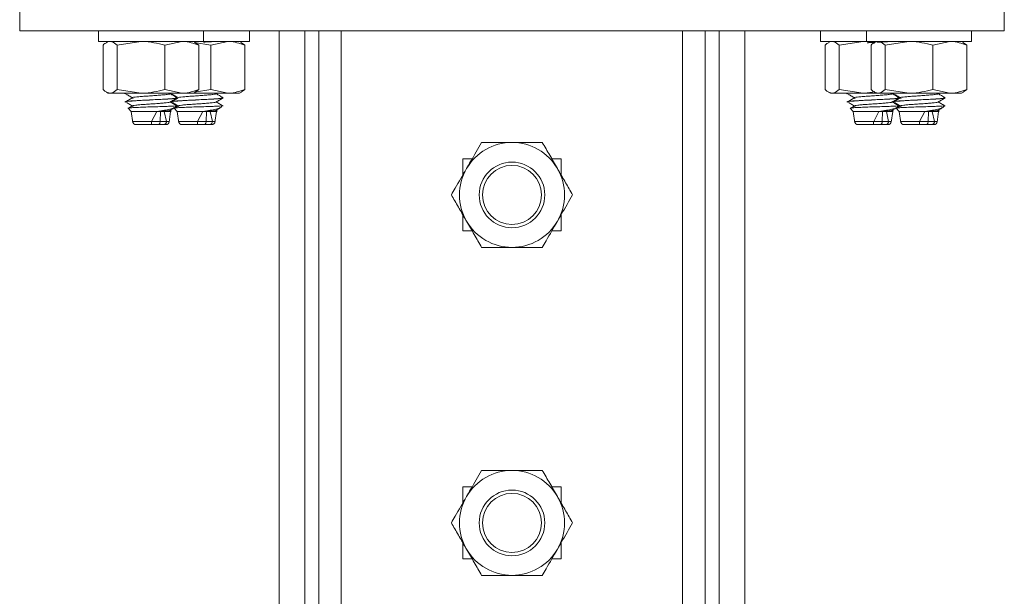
# Model space of a CAD drawing. Header units: millimetres. Extents: x -480 to 1549, y -2911 to -293.
# Tile 83 of 106: x 758 to 908, y -464 to -376. Entities that reach past the tile are written whole.
import ezdxf

# ---------------------------------------------------------------- set-up
doc = ezdxf.new("R2010")
doc.units = ezdxf.units.MM

msp = doc.modelspace()

# ---------------------------------------------------------------- linework, layer by layer
at = {"color": 7, "linetype": 'Continuous', "lineweight": 15}
for p, q in [((757.84, -378.1), (757.84, -368.1)), ((907.84, -378.1), (907.84, -368.1)), ((757.84, -378.1), (907.84, -378.1)), ((769.84, -378.1), (769.84, -379.7)), ((785.84, -379.7), (785.84, -378.1)), ((792.84, -379.7), (792.84, -378.1)), ((797.36, -378.1), (797.36, -578.1)), ((801.3, -378.1), (801.3, -578.1)), ((803.39, -378.1), (803.39, -578.1)), ((806.84, -378.1), (806.84, -578.1)), ((858.84, -578.1), (858.84, -378.1)), ((862.29, -578.1), (862.29, -378.1)), ((864.38, -578.1), (864.38, -378.1)), ((868.32, -578.1), (868.32, -378.1)), ((879.84, -378.1), (879.84, -379.7)), ((886.84, -378.1), (886.84, -379.7)), ((902.84, -379.7), (902.84, -378.1)), ((785.84, -379.7), (769.84, -379.7)), ((770.55, -380.28), (770.55, -387.02)), ((771.34, -379.7), (771.06, -379.86)), ((772.67, -380.28), (776.32, -379.7)), ((772.67, -380.28), (772.67, -387.02)), ((779.97, -380.28), (782.55, -379.7)), ((779.97, -380.28), (779.97, -387.02)), ((784.62, -379.86), (784.34, -379.7)), ((784.45, -379.85), (786.97, -380.28)), ((784.61, -379.91), (785.14, -380.28)), ((785.14, -380.28), (785.14, -387.02)), ((792.84, -379.7), (785.84, -379.7)), ((786.97, -380.28), (789.55, -379.7)), ((786.97, -380.28), (786.97, -387.02)), ((791.62, -379.86), (791.34, -379.7)), ((791.61, -379.91), (792.14, -380.28)), ((792.14, -380.28), (792.14, -387.02)), ((886.84, -379.7), (879.84, -379.7)), ((880.55, -380.28), (880.55, -387.02)), ((881.34, -379.7), (881.06, -379.86)), ((882.67, -380.28), (886.32, -379.7)), ((882.67, -380.28), (882.67, -387.02)), ((902.84, -379.7), (886.84, -379.7)), ((887.55, -380.28), (887.55, -387.02)), ((888.34, -379.7), (888.06, -379.86)), ((889.67, -380.28), (893.32, -379.7)), ((889.67, -380.28), (889.67, -387.02)), ((896.97, -380.28), (899.55, -379.7)), ((896.97, -380.28), (896.97, -387.02)), ((901.62, -379.86), (901.34, -379.7)), ((901.61, -379.91), (902.14, -380.28)), ((902.14, -380.28), (902.14, -387.02)), ((771.06, -387.44), (771.34, -387.6)), ((771.61, -387.6), (771.34, -387.6)), ((776.32, -387.6), (771.61, -387.6)), ((772.67, -387.02), (776.32, -387.6)), ((773.84, -387.67), (773.84, -387.68)), ((774.08, -387.6), (773.9, -387.71)), ((782.55, -387.6), (776.32, -387.6)), ((779.97, -387.02), (782.55, -387.6)), ((780.74, -387.71), (780.93, -387.6)), ((780.84, -387.67), (780.84, -387.68)), ((781.84, -388.31), (781.84, -388.3)), ((784.34, -387.6), (782.55, -387.6)), ((784.34, -387.6), (784.62, -387.44)), ((789.55, -387.6), (784.34, -387.6)), ((784.45, -387.45), (786.97, -387.02)), ((784.61, -387.38), (785.14, -387.02)), ((786.97, -387.02), (789.55, -387.6)), ((787.74, -387.71), (787.93, -387.6)), ((788.84, -388.31), (788.84, -388.3)), ((791.34, -387.6), (789.55, -387.6)), ((791.34, -387.6), (791.62, -387.44)), ((791.61, -387.38), (792.14, -387.02)), ((881.06, -387.44), (881.34, -387.6)), ((881.61, -387.6), (881.34, -387.6)), ((886.32, -387.6), (881.61, -387.6)), ((882.67, -387.02), (886.32, -387.6)), ((883.84, -387.67), (883.84, -387.68)), ((884.08, -387.6), (883.9, -387.71)), ((888.34, -387.6), (886.32, -387.6)), ((888.06, -387.44), (888.34, -387.6)), ((888.61, -387.6), (888.34, -387.6)), ((893.32, -387.6), (888.61, -387.6)), ((889.67, -387.02), (893.32, -387.6)), ((890.74, -387.71), (890.93, -387.6)), ((890.84, -387.67), (890.84, -387.68)), ((891.08, -387.6), (890.9, -387.71)), ((891.84, -388.31), (891.84, -388.3)), ((899.55, -387.6), (893.32, -387.6)), ((896.97, -387.02), (899.55, -387.6)), ((897.74, -387.71), (897.93, -387.6)), ((898.84, -388.31), (898.84, -388.3)), ((901.34, -387.6), (899.55, -387.6)), ((901.34, -387.6), (901.62, -387.44)), ((901.61, -387.38), (902.14, -387.02)), ((773.84, -388.92), (773.84, -388.93)), ((774.35, -389.89), (774.84, -390.39)), ((774.95, -389.59), (774.44, -389.89)), ((780.84, -388.92), (780.84, -388.93)), ((781.35, -389.89), (781.84, -390.39)), ((781.41, -389.82), (781.71, -389.51)), ((781.95, -389.59), (781.44, -389.89)), ((788.41, -389.82), (788.71, -389.51)), ((883.84, -388.92), (883.84, -388.93)), ((884.35, -389.89), (884.84, -390.39)), ((884.95, -389.59), (884.44, -389.89)), ((890.84, -388.92), (890.84, -388.93)), ((891.35, -389.89), (891.84, -390.39)), ((891.41, -389.82), (891.71, -389.51)), ((891.95, -389.59), (891.44, -389.89)), ((898.41, -389.82), (898.71, -389.51)), ((774.84, -390.39), (775.08, -392.11)), ((774.84, -390.39), (778.75, -390.39)), ((777.94, -391.91), (778.75, -390.39)), ((779.31, -390.39), (779.23, -391.93)), ((779.87, -390.39), (780.2, -391.91)), ((779.87, -390.39), (780.84, -390.39)), ((780.59, -391.99), (780.84, -390.39)), ((780.92, -390.26), (780.79, -390.18)), ((780.84, -390.39), (780.93, -390.3)), ((781.84, -390.39), (782.08, -392.11)), ((781.84, -390.39), (785.75, -390.39)), ((784.94, -391.91), (785.75, -390.39)), ((786.31, -390.39), (786.23, -391.93)), ((786.87, -390.39), (787.2, -391.91)), ((786.87, -390.39), (787.84, -390.39)), ((787.59, -391.99), (787.84, -390.39)), ((787.92, -390.26), (787.79, -390.18)), ((787.84, -390.39), (787.93, -390.3)), ((884.84, -390.39), (885.08, -392.11)), ((884.84, -390.39), (888.75, -390.39)), ((887.94, -391.91), (888.75, -390.39)), ((889.31, -390.39), (889.23, -391.93)), ((889.87, -390.39), (890.2, -391.91)), ((889.87, -390.39), (890.84, -390.39)), ((890.59, -391.99), (890.84, -390.39)), ((890.92, -390.26), (890.79, -390.18)), ((890.84, -390.39), (890.93, -390.3)), ((891.84, -390.39), (892.08, -392.11)), ((891.84, -390.39), (895.75, -390.39)), ((894.94, -391.91), (895.75, -390.39)), ((896.31, -390.39), (896.23, -391.93)), ((896.87, -390.39), (897.2, -391.91)), ((896.87, -390.39), (897.84, -390.39)), ((897.59, -391.99), (897.84, -390.39)), ((897.92, -390.26), (897.79, -390.18)), ((897.84, -390.39), (897.93, -390.3)), ((779.23, -391.93), (779.23, -391.93)), ((786.23, -391.93), (786.23, -391.93)), ((889.23, -391.93), (889.23, -391.93)), ((896.23, -391.93), (896.23, -391.93)), ((826.78, -397.6), (825.34, -397.6)), ((825.34, -397.6), (825.34, -400.09)), ((840.34, -397.6), (838.9, -397.6)), ((840.34, -400.09), (840.34, -397.6)), ((825.34, -406.11), (825.34, -408.6)), ((840.34, -408.6), (840.34, -406.11)), ((825.34, -408.6), (826.78, -408.6)), ((838.9, -408.6), (840.34, -408.6)), ((826.78, -447.6), (825.34, -447.6)), ((825.34, -447.6), (825.34, -450.09)), ((840.34, -447.6), (838.9, -447.6)), ((840.34, -450.09), (840.34, -447.6)), ((825.34, -456.11), (825.34, -458.6)), ((840.34, -458.6), (840.34, -456.11)), ((825.34, -458.6), (826.78, -458.6)), ((838.9, -458.6), (840.34, -458.6))]:
    msp.add_line(p, q, dxfattribs=at)
for centre, radius in [((832.84, -403.1), 5), ((832.84, -403.1), 4.5), ((832.84, -453.1), 5), ((832.84, -453.1), 4.5)]:
    msp.add_circle(centre, radius, dxfattribs=at)
for centre, radius, start, end in [((775.56, -391.89), 0.5, 185.8057, 270.0275), ((780.1, -391.89), 0.5, 269.9815, 356.4281), ((782.56, -391.89), 0.5, 185.8057, 270.0275), ((787.1, -391.89), 0.5, 269.9815, 356.4281), ((885.56, -391.89), 0.5, 185.8059, 270.0278), ((890.1, -391.89), 0.5, 269.9816, 356.4279), ((892.56, -391.89), 0.5, 185.8059, 270.0279), ((897.1, -391.89), 0.5, 269.9816, 356.4279), ((832.84, -403.1), 8, 90, 150), ((832.84, -403.1), 8, 30, 90), ((832.84, -403.1), 8, 150, 210), ((832.84, -403.1), 8, 330, 30), ((832.84, -403.1), 8, 210, 270), ((832.84, -403.1), 8, 270, 330), ((832.84, -453.1), 8, 90, 150), ((832.84, -453.1), 8, 30, 90), ((832.84, -453.1), 8, 150, 210), ((832.84, -453.1), 8, 330, 30), ((832.84, -453.1), 8, 210, 270), ((832.84, -453.1), 8, 270, 330)]:
    msp.add_arc(centre, radius, start, end, dxfattribs=at)
at = {"color": 8, "linetype": 'Continuous', "lineweight": 15}
for centre in [(777.12, -548.9), (784.12, -548.9), (887.12, -548.9), (894.12, -548.9)]:
    msp.add_arc(centre, 156.98, 89.7024, 90.7355, dxfattribs=at)
at = {"color": 7, "linetype": 'Continuous', "lineweight": 15}
for points, knots in [([(770.55, -380.28), (770.63, -380.19), (770.81, -380), (770.99, -379.95), (771.07, -379.92)], [0, 0, 0, 0, 0.515224, 1, 1, 1, 1]), ([(771.61, -379.7), (771.7, -379.71), (772.06, -379.74), (772.41, -380.05), (772.67, -380.28)], [0, 0, 0, 0, 0.268632, 1, 1, 1, 1]), ([(776.32, -379.7), (776.4, -379.7), (777.64, -379.71), (778.84, -380), (779.97, -380.28)], [0, 0, 0, 0, 0.0702142, 1, 1, 1, 1]), ([(782.55, -379.7), (782.61, -379.7), (783.49, -379.71), (784.34, -380), (785.14, -380.28)], [0, 0, 0, 0, 0.070214, 1, 1, 1, 1]), ([(787.45, -379.72), (787.4, -379.72), (787.09, -379.75), (786.52, -379.78), (785.99, -379.8), (785.82, -379.81)], [0, 0, 0, 0, 0.1297568, 0.72145, 1, 1, 1, 1]), ([(789.55, -379.7), (789.61, -379.7), (790.49, -379.71), (791.34, -380), (792.14, -380.28)], [0, 0, 0, 0, 0.070217, 1, 1, 1, 1]), ([(880.55, -380.28), (880.63, -380.19), (880.81, -380), (880.99, -379.95), (881.07, -379.92)], [0, 0, 0, 0, 0.5152237, 1, 1, 1, 1]), ([(881.61, -379.7), (881.7, -379.71), (882.06, -379.74), (882.41, -380.05), (882.67, -380.28)], [0, 0, 0, 0, 0.268632, 1, 1, 1, 1]), ([(886.32, -379.7), (886.4, -379.7), (887.02, -379.7), (887.62, -379.84), (888.14, -379.97)], [0, 0, 0, 0, 0.140376, 1, 1, 1, 1]), ([(888.08, -379.85), (887.95, -379.86), (887.63, -379.87), (887.25, -379.89), (887.01, -379.9), (886.95, -379.91)], [0, 0, 0, 0, 0.347709, 0.822289, 1, 1, 1, 1]), ([(887.55, -380.28), (887.63, -380.19), (887.81, -380), (887.99, -379.95), (888.07, -379.92)], [0, 0, 0, 0, 0.515224, 1, 1, 1, 1]), ([(890.45, -379.72), (890.4, -379.72), (890.09, -379.75), (889.39, -379.78), (888.71, -379.82), (888.4, -379.83)], [0, 0, 0, 0, 0.10561, 0.587194, 1, 1, 1, 1]), ([(888.61, -379.7), (888.7, -379.71), (889.06, -379.74), (889.41, -380.05), (889.67, -380.28)], [0, 0, 0, 0, 0.268634, 1, 1, 1, 1]), ([(893.32, -379.7), (893.4, -379.7), (894.64, -379.71), (895.84, -380), (896.97, -380.28)], [0, 0, 0, 0, 0.070215, 1, 1, 1, 1]), ([(899.55, -379.7), (899.61, -379.7), (900.49, -379.71), (901.34, -380), (902.14, -380.28)], [0, 0, 0, 0, 0.070215, 1, 1, 1, 1]), ([(770.55, -387.02), (770.63, -387.11), (770.98, -387.45), (771.34, -387.53), (771.61, -387.6)], [0, 0, 0, 0, 0.257552, 1, 1, 1, 1]), ([(771.61, -387.6), (771.7, -387.59), (772.06, -387.56), (772.41, -387.25), (772.67, -387.02)], [0, 0, 0, 0, 0.268632, 1, 1, 1, 1]), ([(781.8, -388.29), (781.81, -388.29), (781.91, -388.31), (781.74, -388.35), (781.32, -388.41), (780.57, -388.47), (779.56, -388.52), (778.5, -388.58), (777.36, -388.64), (776.21, -388.69), (775.19, -388.75), (774.43, -388.81), (773.94, -388.87), (773.88, -388.9), (773.85, -388.92)], [0, 0, 0, 0, 0.017717, 0.105219, 0.181409, 0.293926, 0.369542, 0.46115, 0.550222, 0.634733, 0.736375, 0.826088, 0.906573, 1, 1, 1, 1]), ([(773.96, -387.68), (773.91, -387.66), (773.85, -387.63), (774.2, -387.6), (774.27, -387.6)], [0, 0, 0, 0, 0.792562, 1, 1, 1, 1]), ([(774.13, -387.6), (774.1, -387.6), (773.96, -387.62), (773.83, -387.65), (773.87, -387.67), (773.88, -387.67)], [0, 0, 0, 0, 0.196359, 0.744566, 1, 1, 1, 1]), ([(774.95, -388.34), (774.77, -388.44), (774.42, -388.65), (774.07, -388.85), (773.9, -388.96)], [0, 0, 0, 0, 0.499954, 1, 1, 1, 1]), ([(773.97, -388.93), (773.94, -388.92), (773.85, -388.88), (774.6, -388.81), (775.9, -388.72), (777.7, -388.63), (779.67, -388.53), (781.12, -388.44), (781.81, -388.37), (781.77, -388.34), (781.76, -388.33)], [0, 0, 0, 0, 0.073689, 0.214444, 0.357104, 0.497533, 0.665079, 0.830951, 0.972151, 1, 1, 1, 1]), ([(774.09, -387.75), (774.26, -387.86), (774.6, -388.06), (774.94, -388.27), (775.11, -388.38)], [0, 0, 0, 0, 0.500058, 1, 1, 1, 1]), ([(774.96, -388.34), (774.93, -388.32), (774.89, -388.28), (775.16, -388.22), (775.65, -388.16), (776.35, -388.1), (777.19, -388.04), (778.08, -387.98), (778.95, -387.91), (779.73, -387.86), (780.32, -387.79), (780.66, -387.74), (780.7, -387.71), (780.71, -387.71)], [0, 0, 0, 0, 0.092881, 0.189151, 0.283606, 0.380228, 0.475362, 0.570773, 0.667319, 0.761721, 0.858133, 0.953857, 1, 1, 1, 1]), ([(776.32, -387.6), (776.4, -387.6), (777.64, -387.59), (778.84, -387.29), (779.97, -387.02)], [0, 0, 0, 0, 0.070214, 1, 1, 1, 1]), ([(780.74, -388.96), (780.92, -388.85), (781.28, -388.64), (781.64, -388.43), (781.82, -388.33)], [0, 0, 0, 0, 0.499695, 1, 1, 1, 1]), ([(781.83, -388.29), (781.65, -388.18), (781.3, -387.98), (780.96, -387.78), (780.79, -387.68)], [0, 0, 0, 0, 0.517423, 1, 1, 1, 1]), ([(788.8, -388.29), (788.81, -388.29), (788.91, -388.31), (788.74, -388.35), (788.32, -388.41), (787.57, -388.47), (786.56, -388.52), (785.5, -388.58), (784.36, -388.64), (783.21, -388.69), (782.19, -388.75), (781.43, -388.81), (780.94, -388.87), (780.88, -388.9), (780.85, -388.92)], [0, 0, 0, 0, 0.017718, 0.105219, 0.181409, 0.293926, 0.369542, 0.46115, 0.550222, 0.634734, 0.736375, 0.826089, 0.906574, 1, 1, 1, 1]), ([(780.96, -387.68), (780.91, -387.66), (780.85, -387.63), (781.2, -387.6), (781.27, -387.6)], [0, 0, 0, 0, 0.7925549, 1, 1, 1, 1]), ([(781.13, -387.6), (781.1, -387.6), (780.96, -387.62), (780.83, -387.65), (780.87, -387.67), (780.88, -387.67)], [0, 0, 0, 0, 0.196359, 0.744566, 1, 1, 1, 1]), ([(781.95, -388.34), (781.77, -388.44), (781.42, -388.65), (781.07, -388.85), (780.9, -388.96)], [0, 0, 0, 0, 0.499955, 1, 1, 1, 1]), ([(780.97, -388.93), (780.94, -388.92), (780.85, -388.88), (781.6, -388.81), (782.9, -388.72), (784.7, -388.63), (786.67, -388.53), (788.12, -388.44), (788.81, -388.37), (788.77, -388.34), (788.76, -388.33)], [0, 0, 0, 0, 0.0736898, 0.2144452, 0.3571049, 0.4975336, 0.6650795, 0.8309515, 0.9721506, 1, 1, 1, 1]), ([(781.09, -387.75), (781.26, -387.86), (781.52, -388.01), (781.77, -388.17), (781.86, -388.22)], [0, 0, 0, 0, 0.664115, 1, 1, 1, 1]), ([(781.96, -388.34), (781.93, -388.32), (781.89, -388.28), (782.16, -388.22), (782.65, -388.16), (783.35, -388.1), (784.19, -388.04), (785.08, -387.98), (785.95, -387.91), (786.73, -387.86), (787.32, -387.79), (787.66, -387.74), (787.7, -387.71), (787.71, -387.71)], [0, 0, 0, 0, 0.092882, 0.189152, 0.283607, 0.380228, 0.475362, 0.570773, 0.667319, 0.761722, 0.858133, 0.953857, 1, 1, 1, 1]), ([(782.55, -387.6), (782.61, -387.6), (783.49, -387.59), (784.34, -387.29), (785.14, -387.02)], [0, 0, 0, 0, 0.070214, 1, 1, 1, 1]), ([(787.74, -388.96), (787.92, -388.85), (788.28, -388.64), (788.64, -388.43), (788.82, -388.33)], [0, 0, 0, 0, 0.499692, 1, 1, 1, 1]), ([(788.83, -388.29), (788.65, -388.18), (788.3, -387.98), (787.96, -387.78), (787.79, -387.68)], [0, 0, 0, 0, 0.517423, 1, 1, 1, 1]), ([(789.55, -387.6), (789.61, -387.6), (790.49, -387.59), (791.34, -387.29), (792.14, -387.02)], [0, 0, 0, 0, 0.0702171, 1, 1, 1, 1]), ([(880.55, -387.02), (880.63, -387.11), (880.98, -387.45), (881.34, -387.53), (881.61, -387.6)], [0, 0, 0, 0, 0.257552, 1, 1, 1, 1]), ([(881.61, -387.6), (881.7, -387.59), (882.06, -387.56), (882.41, -387.25), (882.67, -387.02)], [0, 0, 0, 0, 0.2686318, 1, 1, 1, 1]), ([(891.8, -388.29), (891.81, -388.29), (891.91, -388.31), (891.74, -388.35), (891.32, -388.41), (890.57, -388.47), (889.56, -388.52), (888.5, -388.58), (887.36, -388.64), (886.21, -388.69), (885.19, -388.75), (884.43, -388.81), (883.94, -388.87), (883.88, -388.9), (883.85, -388.92)], [0, 0, 0, 0, 0.017718, 0.105219, 0.181409, 0.293927, 0.369542, 0.46115, 0.550222, 0.634733, 0.736375, 0.826089, 0.906574, 1, 1, 1, 1]), ([(883.96, -387.68), (883.91, -387.66), (883.85, -387.63), (884.2, -387.6), (884.27, -387.6)], [0, 0, 0, 0, 0.7925632, 1, 1, 1, 1]), ([(884.13, -387.6), (884.1, -387.6), (883.96, -387.62), (883.83, -387.65), (883.87, -387.67), (883.88, -387.67)], [0, 0, 0, 0, 0.196361, 0.744566, 1, 1, 1, 1]), ([(884.95, -388.34), (884.77, -388.44), (884.42, -388.65), (884.07, -388.85), (883.9, -388.96)], [0, 0, 0, 0, 0.499954, 1, 1, 1, 1]), ([(883.97, -388.93), (883.94, -388.92), (883.85, -388.88), (884.6, -388.81), (885.9, -388.72), (887.7, -388.63), (889.67, -388.53), (891.12, -388.44), (891.81, -388.37), (891.77, -388.34), (891.76, -388.33)], [0, 0, 0, 0, 0.073689, 0.214444, 0.357104, 0.497533, 0.665079, 0.830951, 0.972151, 1, 1, 1, 1]), ([(884.09, -387.75), (884.26, -387.86), (884.6, -388.06), (884.94, -388.27), (885.11, -388.38)], [0, 0, 0, 0, 0.500062, 1, 1, 1, 1]), ([(884.96, -388.34), (884.93, -388.32), (884.89, -388.28), (885.16, -388.22), (885.65, -388.16), (886.35, -388.1), (887.19, -388.04), (888.08, -387.98), (888.95, -387.91), (889.73, -387.86), (890.32, -387.79), (890.66, -387.74), (890.7, -387.71), (890.71, -387.71)], [0, 0, 0, 0, 0.092881, 0.189151, 0.283607, 0.380228, 0.475362, 0.570773, 0.667319, 0.761722, 0.858134, 0.953857, 1, 1, 1, 1]), ([(886.32, -387.6), (886.4, -387.6), (887.02, -387.6), (887.62, -387.45), (888.14, -387.33)], [0, 0, 0, 0, 0.140376, 1, 1, 1, 1]), ([(887.55, -387.02), (887.63, -387.11), (887.98, -387.45), (888.34, -387.53), (888.61, -387.6)], [0, 0, 0, 0, 0.257552, 1, 1, 1, 1]), ([(888.61, -387.6), (888.7, -387.59), (889.06, -387.56), (889.41, -387.25), (889.67, -387.02)], [0, 0, 0, 0, 0.2686342, 1, 1, 1, 1]), ([(890.74, -388.96), (890.92, -388.85), (891.28, -388.64), (891.64, -388.43), (891.82, -388.33)], [0, 0, 0, 0, 0.499693, 1, 1, 1, 1]), ([(891.83, -388.29), (891.65, -388.18), (891.3, -387.98), (890.96, -387.78), (890.79, -387.68)], [0, 0, 0, 0, 0.517421, 1, 1, 1, 1]), ([(898.8, -388.29), (898.81, -388.29), (898.91, -388.31), (898.74, -388.35), (898.32, -388.41), (897.57, -388.47), (896.56, -388.52), (895.5, -388.58), (894.36, -388.64), (893.21, -388.69), (892.19, -388.75), (891.43, -388.81), (890.94, -388.87), (890.88, -388.9), (890.85, -388.92)], [0, 0, 0, 0, 0.017717, 0.105219, 0.181409, 0.293927, 0.369542, 0.46115, 0.550222, 0.634733, 0.736374, 0.826088, 0.906573, 1, 1, 1, 1]), ([(890.96, -387.68), (890.91, -387.66), (890.85, -387.63), (891.2, -387.6), (891.27, -387.6)], [0, 0, 0, 0, 0.792562, 1, 1, 1, 1]), ([(891.13, -387.6), (891.1, -387.6), (890.96, -387.62), (890.83, -387.65), (890.87, -387.67), (890.88, -387.67)], [0, 0, 0, 0, 0.196361, 0.744566, 1, 1, 1, 1]), ([(891.95, -388.34), (891.77, -388.44), (891.42, -388.65), (891.07, -388.85), (890.9, -388.96)], [0, 0, 0, 0, 0.499953, 1, 1, 1, 1]), ([(890.97, -388.93), (890.94, -388.92), (890.85, -388.88), (891.6, -388.81), (892.9, -388.72), (894.7, -388.63), (896.67, -388.53), (898.12, -388.44), (898.81, -388.37), (898.77, -388.34), (898.76, -388.33)], [0, 0, 0, 0, 0.073689, 0.214444, 0.357104, 0.497533, 0.665079, 0.830951, 0.972151, 1, 1, 1, 1]), ([(891.09, -387.75), (891.26, -387.86), (891.6, -388.06), (891.94, -388.27), (892.11, -388.38)], [0, 0, 0, 0, 0.50006, 1, 1, 1, 1]), ([(891.96, -388.34), (891.93, -388.32), (891.89, -388.28), (892.16, -388.22), (892.65, -388.16), (893.35, -388.1), (894.19, -388.04), (895.08, -387.98), (895.95, -387.91), (896.73, -387.86), (897.32, -387.79), (897.66, -387.74), (897.7, -387.71), (897.71, -387.71)], [0, 0, 0, 0, 0.092881, 0.189151, 0.283606, 0.380227, 0.475362, 0.570773, 0.667319, 0.761721, 0.858133, 0.953856, 1, 1, 1, 1]), ([(893.32, -387.6), (893.4, -387.6), (894.64, -387.59), (895.84, -387.29), (896.97, -387.02)], [0, 0, 0, 0, 0.0702147, 1, 1, 1, 1]), ([(897.74, -388.96), (897.92, -388.85), (898.28, -388.64), (898.64, -388.43), (898.82, -388.33)], [0, 0, 0, 0, 0.499693, 1, 1, 1, 1]), ([(898.83, -388.29), (898.65, -388.18), (898.3, -387.98), (897.96, -387.78), (897.79, -387.68)], [0, 0, 0, 0, 0.517421, 1, 1, 1, 1]), ([(899.55, -387.6), (899.61, -387.6), (900.49, -387.59), (901.34, -387.29), (902.14, -387.02)], [0, 0, 0, 0, 0.070216, 1, 1, 1, 1]), ([(774.09, -389), (774.26, -389.11), (774.6, -389.31), (774.94, -389.52), (775.11, -389.63)], [0, 0, 0, 0, 0.500058, 1, 1, 1, 1]), ([(774.35, -389.89), (774.35, -389.89), (774.27, -389.87), (774.49, -389.84), (775.03, -389.8), (775.93, -389.76), (777.06, -389.71), (778.3, -389.67), (779.52, -389.63), (780.59, -389.59), (781.36, -389.55), (781.75, -389.51), (781.7, -389.49), (781.68, -389.48)], [0, 0, 0, 0, 0.007792, 0.10681, 0.206434, 0.307205, 0.409643, 0.512206, 0.617445, 0.722641, 0.829841, 0.937869, 1, 1, 1, 1]), ([(774.98, -389.59), (774.95, -389.57), (774.87, -389.54), (775.06, -389.48), (775.49, -389.42), (776.14, -389.36), (776.95, -389.3), (777.84, -389.24), (778.72, -389.18), (779.53, -389.12), (780.18, -389.06), (780.61, -389), (780.69, -388.97), (780.72, -388.96)], [0, 0, 0, 0, 0.065847, 0.162478, 0.256943, 0.353203, 0.449172, 0.543825, 0.640509, 0.73527, 0.831103, 0.927457, 1, 1, 1, 1]), ([(781.38, -389.8), (781.36, -389.82), (781.31, -389.9), (780.79, -390.03), (779.9, -390.21), (779.14, -390.33), (778.75, -390.39)], [0, 0, 0, 0, 0.144426, 0.439598, 0.710258, 1, 1, 1, 1]), ([(780.74, -390.21), (780.92, -390.1), (781.12, -389.99), (781.32, -389.87), (781.33, -389.86)], [0, 0, 0, 0, 0.9106987, 1, 1, 1, 1]), ([(781.83, -389.54), (781.65, -389.43), (781.3, -389.23), (780.96, -389.03), (780.79, -388.93)], [0, 0, 0, 0, 0.517423, 1, 1, 1, 1]), ([(781.09, -389), (781.26, -389.11), (781.6, -389.31), (781.94, -389.52), (782.11, -389.63)], [0, 0, 0, 0, 0.500065, 1, 1, 1, 1]), ([(781.48, -389.85), (781.49, -389.85), (781.55, -389.83), (782.05, -389.8), (782.92, -389.76), (784.06, -389.71), (785.3, -389.67), (786.52, -389.63), (787.59, -389.59), (788.36, -389.55), (788.75, -389.51), (788.7, -389.49), (788.68, -389.48)], [0, 0, 0, 0, 0.027679, 0.13613, 0.245827, 0.357341, 0.468991, 0.583553, 0.698069, 0.814767, 0.932365, 1, 1, 1, 1]), ([(781.98, -389.59), (781.95, -389.57), (781.87, -389.54), (782.06, -389.48), (782.49, -389.42), (783.14, -389.36), (783.95, -389.3), (784.84, -389.24), (785.72, -389.18), (786.53, -389.12), (787.18, -389.06), (787.61, -389), (787.69, -388.97), (787.72, -388.96)], [0, 0, 0, 0, 0.0658479, 0.1624779, 0.2569425, 0.3532022, 0.449171, 0.5438246, 0.6405087, 0.7352701, 0.8311022, 0.9274567, 1, 1, 1, 1]), ([(788.38, -389.8), (788.36, -389.82), (788.31, -389.9), (787.79, -390.03), (786.9, -390.21), (786.14, -390.33), (785.75, -390.39)], [0, 0, 0, 0, 0.144426, 0.439597, 0.710258, 1, 1, 1, 1]), ([(787.74, -390.21), (787.92, -390.1), (788.12, -389.99), (788.32, -389.87), (788.33, -389.86)], [0, 0, 0, 0, 0.910698, 1, 1, 1, 1]), ([(788.83, -389.54), (788.65, -389.43), (788.3, -389.23), (787.96, -389.03), (787.79, -388.93)], [0, 0, 0, 0, 0.517423, 1, 1, 1, 1]), ([(884.09, -389), (884.26, -389.11), (884.6, -389.31), (884.94, -389.52), (885.11, -389.63)], [0, 0, 0, 0, 0.500062, 1, 1, 1, 1]), ([(884.35, -389.89), (884.35, -389.89), (884.27, -389.87), (884.49, -389.84), (885.03, -389.8), (885.93, -389.76), (887.06, -389.71), (888.3, -389.67), (889.52, -389.63), (890.59, -389.59), (891.36, -389.55), (891.75, -389.51), (891.7, -389.49), (891.68, -389.48)], [0, 0, 0, 0, 0.0077927, 0.1068102, 0.2064342, 0.3072042, 0.4096429, 0.5122062, 0.6174448, 0.7226413, 0.8298418, 0.9378692, 1, 1, 1, 1]), ([(884.98, -389.59), (884.95, -389.57), (884.87, -389.54), (885.06, -389.48), (885.49, -389.42), (886.14, -389.36), (886.95, -389.3), (887.84, -389.24), (888.72, -389.18), (889.53, -389.12), (890.18, -389.06), (890.61, -389), (890.69, -388.97), (890.72, -388.96)], [0, 0, 0, 0, 0.065848, 0.162478, 0.256942, 0.353202, 0.449172, 0.543825, 0.640509, 0.73527, 0.831102, 0.927457, 1, 1, 1, 1]), ([(891.3, -389.88), (891.14, -389.93), (890.82, -390.03), (889.9, -390.21), (889.14, -390.33), (888.75, -390.39)], [0, 0, 0, 0, 0.3450004, 0.6613486, 1, 1, 1, 1]), ([(890.74, -390.21), (890.92, -390.1), (891.12, -389.99), (891.32, -389.87), (891.33, -389.86)], [0, 0, 0, 0, 0.910702, 1, 1, 1, 1]), ([(891.83, -389.54), (891.65, -389.43), (891.3, -389.23), (890.96, -389.03), (890.79, -388.93)], [0, 0, 0, 0, 0.517421, 1, 1, 1, 1]), ([(891.09, -389), (891.26, -389.11), (891.6, -389.31), (891.94, -389.52), (892.11, -389.63)], [0, 0, 0, 0, 0.50006, 1, 1, 1, 1]), ([(891.35, -389.89), (891.35, -389.89), (891.27, -389.87), (891.49, -389.84), (892.03, -389.8), (892.93, -389.76), (894.06, -389.71), (895.3, -389.67), (896.52, -389.63), (897.59, -389.59), (898.36, -389.55), (898.75, -389.51), (898.7, -389.49), (898.68, -389.48)], [0, 0, 0, 0, 0.0077914, 0.1068097, 0.2064337, 0.3072043, 0.4096425, 0.5122058, 0.6174444, 0.7226406, 0.8298417, 0.9378686, 1, 1, 1, 1]), ([(891.98, -389.59), (891.95, -389.57), (891.87, -389.54), (892.06, -389.48), (892.49, -389.42), (893.14, -389.36), (893.95, -389.3), (894.84, -389.24), (895.72, -389.18), (896.53, -389.12), (897.18, -389.06), (897.61, -389), (897.69, -388.97), (897.72, -388.96)], [0, 0, 0, 0, 0.065847, 0.162478, 0.256943, 0.353203, 0.449172, 0.543825, 0.640509, 0.735271, 0.831103, 0.927458, 1, 1, 1, 1]), ([(898.38, -389.8), (898.36, -389.82), (898.31, -389.9), (897.79, -390.03), (896.9, -390.21), (896.14, -390.33), (895.75, -390.39)], [0, 0, 0, 0, 0.144426, 0.439598, 0.710259, 1, 1, 1, 1]), ([(897.74, -390.21), (897.92, -390.1), (898.12, -389.99), (898.32, -389.87), (898.33, -389.86)], [0, 0, 0, 0, 0.910702, 1, 1, 1, 1]), ([(898.83, -389.54), (898.65, -389.43), (898.3, -389.23), (897.96, -389.03), (897.79, -388.93)], [0, 0, 0, 0, 0.517421, 1, 1, 1, 1]), ([(779.31, -390.39), (779.22, -390.39), (779.08, -390.39), (778.9, -390.39), (778.8, -390.39), (778.75, -390.39)], [0, 0, 0, 0, 0.497088, 0.748182, 1, 1, 1, 1]), ([(779.31, -390.39), (779.55, -390.37), (780.04, -390.33), (780.5, -390.27), (780.74, -390.23), (780.74, -390.21), (780.74, -390.21)], [0, 0, 0, 0, 0.32848, 0.664036, 0.992158, 1, 1, 1, 1]), ([(779.87, -390.39), (779.78, -390.39), (779.65, -390.39), (779.46, -390.39), (779.36, -390.39), (779.31, -390.39)], [0, 0, 0, 0, 0.49699, 0.748105, 1, 1, 1, 1]), ([(779.87, -390.39), (780.11, -390.37), (780.58, -390.34), (780.94, -390.31), (780.92, -390.28), (780.91, -390.27)], [0, 0, 0, 0, 0.360496, 0.720975, 1, 1, 1, 1]), ([(786.31, -390.39), (786.22, -390.39), (786.08, -390.39), (785.9, -390.39), (785.8, -390.39), (785.75, -390.39)], [0, 0, 0, 0, 0.497091, 0.748181, 1, 1, 1, 1]), ([(786.31, -390.39), (786.55, -390.37), (787.04, -390.33), (787.5, -390.27), (787.74, -390.23), (787.74, -390.21), (787.74, -390.21)], [0, 0, 0, 0, 0.328481, 0.664037, 0.992161, 1, 1, 1, 1]), ([(786.87, -390.39), (786.78, -390.39), (786.65, -390.39), (786.46, -390.39), (786.36, -390.39), (786.31, -390.39)], [0, 0, 0, 0, 0.496975, 0.748103, 1, 1, 1, 1]), ([(786.87, -390.39), (787.11, -390.37), (787.58, -390.34), (787.94, -390.31), (787.92, -390.28), (787.91, -390.27)], [0, 0, 0, 0, 0.360496, 0.720972, 1, 1, 1, 1]), ([(889.31, -390.39), (889.22, -390.39), (889.08, -390.39), (888.9, -390.39), (888.8, -390.39), (888.75, -390.39)], [0, 0, 0, 0, 0.497088, 0.748181, 1, 1, 1, 1]), ([(889.31, -390.39), (889.55, -390.37), (890.04, -390.33), (890.5, -390.27), (890.74, -390.23), (890.74, -390.21), (890.74, -390.21)], [0, 0, 0, 0, 0.328482, 0.664037, 0.992161, 1, 1, 1, 1]), ([(889.87, -390.39), (889.78, -390.39), (889.65, -390.39), (889.46, -390.39), (889.36, -390.39), (889.31, -390.39)], [0, 0, 0, 0, 0.496974, 0.748102, 1, 1, 1, 1]), ([(889.87, -390.39), (890.11, -390.37), (890.58, -390.34), (890.94, -390.31), (890.92, -390.28), (890.91, -390.27)], [0, 0, 0, 0, 0.3604978, 0.7209728, 1, 1, 1, 1]), ([(896.31, -390.39), (896.22, -390.39), (896.08, -390.39), (895.9, -390.39), (895.8, -390.39), (895.75, -390.39)], [0, 0, 0, 0, 0.497081, 0.74818, 1, 1, 1, 1]), ([(896.31, -390.39), (896.55, -390.37), (897.04, -390.33), (897.5, -390.27), (897.74, -390.23), (897.74, -390.21), (897.74, -390.21)], [0, 0, 0, 0, 0.328482, 0.664037, 0.992158, 1, 1, 1, 1]), ([(896.87, -390.39), (896.78, -390.39), (896.65, -390.39), (896.46, -390.39), (896.36, -390.39), (896.31, -390.39)], [0, 0, 0, 0, 0.496983, 0.748104, 1, 1, 1, 1]), ([(896.87, -390.39), (897.11, -390.37), (897.58, -390.34), (897.94, -390.31), (897.92, -390.28), (897.91, -390.27)], [0, 0, 0, 0, 0.360497, 0.720975, 1, 1, 1, 1]), ([(777.93, -392.39), (777.78, -392.39), (777.37, -392.39), (776.85, -392.39), (776.31, -392.39), (775.88, -392.39), (775.59, -392.39), (775.59, -392.39), (775.59, -392.39)], [0, 0, 0, 0, 0.123301, 0.335451, 0.440363, 0.652449, 0.86548, 1, 1, 1, 1]), ([(777.93, -391.92), (777.93, -391.92), (777.94, -391.92), (777.94, -391.92), (777.94, -391.91)], [0, 0, 0, 0, 0.690538, 1, 1, 1, 1]), ([(777.93, -391.92), (777.93, -391.92), (777.93, -391.92), (777.93, -391.92), (777.93, -391.92)], [0, 0, 0, 0, 0.036534, 1, 1, 1, 1]), ([(777.93, -391.92), (777.93, -391.98), (777.93, -392.09), (777.93, -392.23), (777.93, -392.34), (777.93, -392.38), (777.93, -392.39), (777.93, -392.39), (777.93, -392.39)], [0, 0, 0, 0, 0.224166, 0.448345, 0.672499, 0.896692, 0.960785, 1, 1, 1, 1]), ([(778.99, -392.39), (778.9, -392.39), (778.71, -392.39), (778.38, -392.39), (778.11, -392.39), (777.96, -392.39), (777.93, -392.39)], [0, 0, 0, 0, 0.261203, 0.600249, 0.914317, 1, 1, 1, 1]), ([(777.94, -391.91), (777.94, -391.91), (777.97, -391.91), (778.15, -391.93), (778.49, -391.93), (778.89, -391.94), (779.14, -391.93), (779.23, -391.93), (779.23, -391.93)], [0, 0, 0, 0, 0.000044, 0.080486, 0.398428, 0.741593, 0.999953, 1, 1, 1, 1]), ([(778.99, -392.39), (778.99, -392.39), (779, -392.39), (779.04, -392.38), (779.1, -392.34), (779.17, -392.24), (779.22, -392.1), (779.23, -391.99), (779.23, -391.93)], [0, 0, 0, 0, 0.038786, 0.090415, 0.317834, 0.545226, 0.772602, 1, 1, 1, 1]), ([(779.77, -392.39), (779.69, -392.39), (779.55, -392.39), (779.29, -392.39), (779.11, -392.39), (779, -392.39), (778.99, -392.39)], [0, 0, 0, 0, 0.4013, 0.674877, 0.948415, 1, 1, 1, 1]), ([(779.23, -391.93), (779.23, -391.93), (779.25, -391.93), (779.38, -391.93), (779.61, -391.93), (779.92, -391.93), (780.13, -391.91), (780.2, -391.91), (780.2, -391.91)], [0, 0, 0, 0, 0.000044, 0.046808, 0.322941, 0.600139, 0.999959, 1, 1, 1, 1]), ([(780.2, -391.92), (780.19, -391.98), (780.18, -392.09), (780.1, -392.23), (779.98, -392.34), (779.87, -392.38), (779.8, -392.39), (779.78, -392.39), (779.77, -392.39)], [0, 0, 0, 0, 0.224095, 0.448166, 0.672258, 0.896354, 0.96111, 1, 1, 1, 1]), ([(780.05, -392.39), (780.04, -392.39), (780.03, -392.39), (779.88, -392.39), (779.77, -392.39)], [0, 0, 0, 0, 0.2714704, 1, 1, 1, 1]), ([(780.2, -391.91), (780.2, -391.92), (780.2, -391.92), (780.2, -391.92), (780.2, -391.92)], [0, 0, 0, 0, 0.690237, 1, 1, 1, 1]), ([(780.2, -391.92), (780.2, -391.92), (780.2, -391.92), (780.2, -391.92), (780.2, -391.92)], [0, 0, 0, 0, 0.964316, 1, 1, 1, 1]), ([(784.93, -392.39), (784.78, -392.39), (784.37, -392.39), (783.85, -392.39), (783.31, -392.39), (782.88, -392.39), (782.59, -392.39), (782.59, -392.39), (782.59, -392.39)], [0, 0, 0, 0, 0.1233, 0.335451, 0.440363, 0.652449, 0.865482, 1, 1, 1, 1]), ([(784.93, -391.92), (784.93, -391.92), (784.94, -391.92), (784.94, -391.92), (784.94, -391.91)], [0, 0, 0, 0, 0.690495, 1, 1, 1, 1]), ([(784.93, -391.92), (784.93, -391.92), (784.93, -391.92), (784.93, -391.92), (784.93, -391.92)], [0, 0, 0, 0, 0.0365364, 1, 1, 1, 1]), ([(784.93, -391.92), (784.93, -391.98), (784.93, -392.09), (784.93, -392.23), (784.93, -392.34), (784.93, -392.38), (784.93, -392.39), (784.93, -392.39), (784.93, -392.39)], [0, 0, 0, 0, 0.224161, 0.448343, 0.672502, 0.896673, 0.960766, 1, 1, 1, 1]), ([(785.99, -392.39), (785.9, -392.39), (785.71, -392.39), (785.38, -392.39), (785.11, -392.39), (784.96, -392.39), (784.93, -392.39)], [0, 0, 0, 0, 0.261201, 0.600248, 0.914317, 1, 1, 1, 1]), ([(784.94, -391.91), (784.94, -391.91), (784.97, -391.91), (785.15, -391.93), (785.49, -391.93), (785.89, -391.94), (786.13, -391.93), (786.23, -391.93), (786.23, -391.93)], [0, 0, 0, 0, 0.000044, 0.080486, 0.398429, 0.741596, 0.999956, 1, 1, 1, 1]), ([(785.99, -392.39), (785.99, -392.39), (786, -392.39), (786.04, -392.38), (786.1, -392.34), (786.17, -392.24), (786.22, -392.1), (786.23, -391.99), (786.23, -391.93)], [0, 0, 0, 0, 0.038769, 0.090415, 0.317835, 0.545227, 0.772599, 1, 1, 1, 1]), ([(786.77, -392.39), (786.69, -392.39), (786.55, -392.39), (786.29, -392.39), (786.11, -392.39), (786, -392.39), (785.99, -392.39)], [0, 0, 0, 0, 0.401298, 0.674877, 0.948409, 1, 1, 1, 1]), ([(786.23, -391.93), (786.23, -391.93), (786.25, -391.93), (786.38, -391.93), (786.61, -391.93), (786.92, -391.93), (787.12, -391.91), (787.2, -391.91), (787.2, -391.91)], [0, 0, 0, 0, 0.000044, 0.046808, 0.32294, 0.600133, 0.999952, 1, 1, 1, 1]), ([(787.2, -391.92), (787.19, -391.98), (787.18, -392.09), (787.1, -392.23), (786.98, -392.34), (786.87, -392.38), (786.8, -392.39), (786.78, -392.39), (786.77, -392.39)], [0, 0, 0, 0, 0.224091, 0.448168, 0.67225, 0.896349, 0.9611, 1, 1, 1, 1]), ([(787.05, -392.39), (787.04, -392.39), (787.03, -392.39), (786.88, -392.39), (786.77, -392.39)], [0, 0, 0, 0, 0.271475, 1, 1, 1, 1]), ([(787.2, -391.91), (787.2, -391.92), (787.2, -391.92), (787.2, -391.92), (787.2, -391.92)], [0, 0, 0, 0, 0.690105, 1, 1, 1, 1]), ([(787.2, -391.92), (787.2, -391.92), (787.2, -391.92), (787.2, -391.92), (787.2, -391.92)], [0, 0, 0, 0, 0.96784, 1, 1, 1, 1]), ([(887.93, -392.39), (887.78, -392.39), (887.37, -392.39), (886.85, -392.39), (886.31, -392.39), (885.88, -392.39), (885.59, -392.39), (885.59, -392.39), (885.59, -392.39)], [0, 0, 0, 0, 0.1233013, 0.3354505, 0.4403633, 0.6524488, 0.8654781, 1, 1, 1, 1]), ([(887.93, -391.92), (887.94, -391.92), (887.94, -391.92), (887.94, -391.92), (887.94, -391.91)], [0, 0, 0, 0, 0.690375, 1, 1, 1, 1]), ([(887.93, -391.92), (887.93, -391.92), (887.93, -391.92), (887.93, -391.92), (887.93, -391.92)], [0, 0, 0, 0, 0.037002, 1, 1, 1, 1]), ([(887.93, -391.92), (887.93, -391.98), (887.93, -392.09), (887.93, -392.23), (887.93, -392.34), (887.93, -392.38), (887.93, -392.39), (887.93, -392.39), (887.93, -392.39)], [0, 0, 0, 0, 0.2241647, 0.4483503, 0.6724978, 0.8966916, 0.9607852, 1, 1, 1, 1]), ([(888.99, -392.39), (888.9, -392.39), (888.71, -392.39), (888.38, -392.39), (888.11, -392.39), (887.96, -392.39), (887.93, -392.39)], [0, 0, 0, 0, 0.2612, 0.600247, 0.914316, 1, 1, 1, 1]), ([(887.94, -391.91), (887.94, -391.91), (887.97, -391.91), (888.15, -391.93), (888.49, -391.93), (888.89, -391.94), (889.13, -391.93), (889.23, -391.93), (889.23, -391.93)], [0, 0, 0, 0, 0.000044, 0.080483, 0.398427, 0.741598, 0.999956, 1, 1, 1, 1]), ([(888.99, -392.39), (888.99, -392.39), (889, -392.39), (889.04, -392.38), (889.1, -392.34), (889.17, -392.24), (889.22, -392.1), (889.23, -391.99), (889.23, -391.93)], [0, 0, 0, 0, 0.038787, 0.090418, 0.317834, 0.545228, 0.772599, 1, 1, 1, 1]), ([(889.77, -392.39), (889.69, -392.39), (889.55, -392.39), (889.29, -392.39), (889.11, -392.39), (889, -392.39), (888.99, -392.39)], [0, 0, 0, 0, 0.401293, 0.674873, 0.948415, 1, 1, 1, 1]), ([(889.23, -391.93), (889.23, -391.93), (889.25, -391.93), (889.38, -391.93), (889.61, -391.93), (889.92, -391.93), (890.12, -391.91), (890.2, -391.91), (890.2, -391.91)], [0, 0, 0, 0, 0.000044, 0.046811, 0.322942, 0.600135, 0.999952, 1, 1, 1, 1]), ([(890.2, -391.92), (890.19, -391.98), (890.18, -392.09), (890.1, -392.23), (889.98, -392.34), (889.87, -392.38), (889.8, -392.39), (889.78, -392.39), (889.77, -392.39)], [0, 0, 0, 0, 0.224095, 0.4481684, 0.6722609, 0.8963638, 0.9611082, 1, 1, 1, 1]), ([(890.05, -392.39), (890.04, -392.39), (890.03, -392.39), (889.88, -392.39), (889.77, -392.39)], [0, 0, 0, 0, 0.271471, 1, 1, 1, 1]), ([(890.2, -391.91), (890.2, -391.92), (890.2, -391.92), (890.2, -391.92), (890.2, -391.92)], [0, 0, 0, 0, 0.6901254, 1, 1, 1, 1]), ([(890.2, -391.92), (890.2, -391.92), (890.2, -391.92), (890.2, -391.92), (890.2, -391.92)], [0, 0, 0, 0, 0.967662, 1, 1, 1, 1]), ([(894.93, -392.39), (894.78, -392.39), (894.37, -392.39), (893.85, -392.39), (893.31, -392.39), (892.88, -392.39), (892.59, -392.39), (892.59, -392.39), (892.59, -392.39)], [0, 0, 0, 0, 0.123301, 0.335451, 0.440363, 0.652449, 0.86548, 1, 1, 1, 1]), ([(894.93, -391.92), (894.94, -391.92), (894.94, -391.92), (894.94, -391.92), (894.94, -391.91)], [0, 0, 0, 0, 0.690371, 1, 1, 1, 1]), ([(894.93, -391.92), (894.93, -391.92), (894.93, -391.92), (894.93, -391.92), (894.93, -391.92)], [0, 0, 0, 0, 0.036401, 1, 1, 1, 1]), ([(894.93, -391.92), (894.93, -391.98), (894.93, -392.09), (894.93, -392.23), (894.93, -392.34), (894.93, -392.38), (894.93, -392.39), (894.93, -392.39), (894.93, -392.39)], [0, 0, 0, 0, 0.224166, 0.448345, 0.672499, 0.896682, 0.960775, 1, 1, 1, 1]), ([(895.99, -392.39), (895.9, -392.39), (895.71, -392.39), (895.38, -392.39), (895.11, -392.39), (894.96, -392.39), (894.93, -392.39)], [0, 0, 0, 0, 0.2612, 0.600248, 0.914316, 1, 1, 1, 1]), ([(894.94, -391.91), (894.94, -391.91), (894.97, -391.91), (895.15, -391.93), (895.49, -391.93), (895.89, -391.94), (896.13, -391.93), (896.23, -391.93), (896.23, -391.93)], [0, 0, 0, 0, 0.000044, 0.080483, 0.398427, 0.741598, 0.999956, 1, 1, 1, 1]), ([(895.99, -392.39), (895.99, -392.39), (896, -392.39), (896.04, -392.38), (896.1, -392.34), (896.17, -392.24), (896.22, -392.1), (896.23, -391.99), (896.23, -391.93)], [0, 0, 0, 0, 0.0387784, 0.0904091, 0.3178258, 0.5452274, 0.7725984, 1, 1, 1, 1]), ([(896.77, -392.39), (896.69, -392.39), (896.55, -392.39), (896.29, -392.39), (896.11, -392.39), (896, -392.39), (895.99, -392.39)], [0, 0, 0, 0, 0.401296, 0.674875, 0.948412, 1, 1, 1, 1]), ([(896.23, -391.93), (896.23, -391.93), (896.25, -391.93), (896.38, -391.93), (896.61, -391.93), (896.93, -391.93), (897.11, -391.91), (897.2, -391.91), (897.2, -391.91)], [0, 0, 0, 0, 0.000044, 0.046811, 0.322944, 0.600137, 0.999957, 1, 1, 1, 1]), ([(897.2, -391.92), (897.19, -391.98), (897.18, -392.09), (897.1, -392.23), (896.98, -392.34), (896.87, -392.38), (896.8, -392.39), (896.78, -392.39), (896.77, -392.39)], [0, 0, 0, 0, 0.2240951, 0.44817, 0.6722615, 0.896354, 0.9611082, 1, 1, 1, 1]), ([(897.05, -392.39), (897.04, -392.39), (897.03, -392.39), (896.88, -392.39), (896.77, -392.39)], [0, 0, 0, 0, 0.271479, 1, 1, 1, 1]), ([(897.2, -391.91), (897.2, -391.92), (897.2, -391.92), (897.2, -391.92), (897.2, -391.92)], [0, 0, 0, 0, 0.6903313, 1, 1, 1, 1]), ([(897.2, -391.92), (897.2, -391.92), (897.2, -391.92), (897.2, -391.92), (897.2, -391.92)], [0, 0, 0, 0, 0.964035, 1, 1, 1, 1]), ([(825.91, -399.1), (826.12, -398.73), (826.91, -397.38), (827.67, -396.06), (828.22, -395.1)], [0, 0, 0, 0, 0.268634, 1, 1, 1, 1]), ([(828.22, -395.1), (828.97, -395.1), (830.49, -395.1), (832.05, -395.1), (832.84, -395.1)], [0, 0, 0, 0, 0.495458, 1, 1, 1, 1]), ([(832.84, -395.1), (832.95, -395.1), (833.78, -395.1), (835.34, -395.1), (836.75, -395.1), (837.46, -395.1)], [0, 0, 0, 0, 0.070087, 0.530783, 1, 1, 1, 1]), ([(837.46, -395.1), (837.84, -395.75), (838.59, -397.06), (839.38, -398.41), (839.77, -399.1)], [0, 0, 0, 0, 0.495459, 1, 1, 1, 1]), ([(823.6, -403.1), (823.8, -402.76), (824.55, -401.46), (825.33, -400.1), (825.91, -399.1)], [0, 0, 0, 0, 0.257549, 1, 1, 1, 1]), ([(839.77, -399.1), (839.82, -399.19), (840.24, -399.91), (841.02, -401.26), (841.72, -402.48), (842.08, -403.1)], [0, 0, 0, 0, 0.070086, 0.530782, 1, 1, 1, 1]), ([(825.91, -407.1), (825.86, -407), (825.44, -406.29), (824.66, -404.93), (823.96, -403.71), (823.6, -403.1)], [0, 0, 0, 0, 0.070086, 0.530781, 1, 1, 1, 1]), ([(839.77, -407.1), (839.98, -406.73), (840.76, -405.38), (841.52, -404.06), (842.08, -403.1)], [0, 0, 0, 0, 0.268633, 1, 1, 1, 1]), ([(828.22, -411.1), (827.85, -410.45), (827.09, -409.14), (826.31, -407.78), (825.91, -407.1)], [0, 0, 0, 0, 0.495458, 1, 1, 1, 1]), ([(837.46, -411.1), (837.65, -410.76), (838.41, -409.46), (839.19, -408.1), (839.77, -407.1)], [0, 0, 0, 0, 0.2575495, 1, 1, 1, 1]), ([(832.84, -411.1), (832.73, -411.1), (831.9, -411.1), (830.34, -411.1), (828.93, -411.1), (828.22, -411.1)], [0, 0, 0, 0, 0.070085, 0.530781, 1, 1, 1, 1]), ([(837.46, -411.1), (836.71, -411.1), (835.2, -411.1), (833.63, -411.1), (832.84, -411.1)], [0, 0, 0, 0, 0.4954573, 1, 1, 1, 1]), ([(825.91, -449.1), (826.12, -448.73), (826.91, -447.38), (827.67, -446.06), (828.22, -445.1)], [0, 0, 0, 0, 0.268634, 1, 1, 1, 1]), ([(828.22, -445.1), (828.97, -445.1), (830.49, -445.1), (832.05, -445.1), (832.84, -445.1)], [0, 0, 0, 0, 0.495458, 1, 1, 1, 1]), ([(832.84, -445.1), (832.95, -445.1), (833.78, -445.1), (835.34, -445.1), (836.75, -445.1), (837.46, -445.1)], [0, 0, 0, 0, 0.070087, 0.530783, 1, 1, 1, 1]), ([(837.46, -445.1), (837.84, -445.75), (838.59, -447.06), (839.38, -448.41), (839.77, -449.1)], [0, 0, 0, 0, 0.495459, 1, 1, 1, 1]), ([(823.6, -453.1), (823.8, -452.76), (824.55, -451.46), (825.33, -450.1), (825.91, -449.1)], [0, 0, 0, 0, 0.257551, 1, 1, 1, 1]), ([(839.77, -449.1), (839.82, -449.19), (840.24, -449.91), (841.02, -451.26), (841.72, -452.48), (842.08, -453.1)], [0, 0, 0, 0, 0.070086, 0.530783, 1, 1, 1, 1]), ([(825.91, -457.1), (825.86, -457), (825.44, -456.29), (824.66, -454.93), (823.96, -453.71), (823.6, -453.1)], [0, 0, 0, 0, 0.070086, 0.530782, 1, 1, 1, 1]), ([(839.77, -457.1), (839.98, -456.73), (840.76, -455.38), (841.52, -454.06), (842.08, -453.1)], [0, 0, 0, 0, 0.268634, 1, 1, 1, 1]), ([(828.22, -461.1), (827.85, -460.45), (827.09, -459.14), (826.31, -457.78), (825.91, -457.1)], [0, 0, 0, 0, 0.49546, 1, 1, 1, 1]), ([(837.46, -461.1), (837.65, -460.76), (838.41, -459.46), (839.19, -458.1), (839.77, -457.1)], [0, 0, 0, 0, 0.257552, 1, 1, 1, 1]), ([(832.84, -461.1), (832.73, -461.1), (831.9, -461.1), (830.34, -461.1), (828.93, -461.1), (828.22, -461.1)], [0, 0, 0, 0, 0.070085, 0.530781, 1, 1, 1, 1]), ([(837.46, -461.1), (836.71, -461.1), (835.2, -461.1), (833.63, -461.1), (832.84, -461.1)], [0, 0, 0, 0, 0.4954573, 1, 1, 1, 1])]:
    msp.add_open_spline(points, degree=3, knots=knots, dxfattribs=at)
at = {"color": 8, "linetype": 'Continuous', "lineweight": 15}
for points, knots in [([(780.2, -391.92), (780.2, -391.92), (780.35, -391.92), (780.54, -391.91), (780.56, -391.91), (780.56, -391.91)], [0, 0, 0, 0, 0.000038, 0.559173, 1, 1, 1, 1]), ([(787.2, -391.92), (787.2, -391.92), (787.32, -391.92), (787.55, -391.91), (787.56, -391.91), (787.56, -391.91)], [0, 0, 0, 0, 0.000047, 0.559177, 1, 1, 1, 1]), ([(890.2, -391.92), (890.2, -391.92), (890.32, -391.92), (890.55, -391.91), (890.56, -391.91), (890.56, -391.91)], [0, 0, 0, 0, 0.000047, 0.559173, 1, 1, 1, 1]), ([(897.2, -391.92), (897.2, -391.92), (897.34, -391.92), (897.55, -391.91), (897.56, -391.91), (897.56, -391.91)], [0, 0, 0, 0, 0.000043, 0.559176, 1, 1, 1, 1])]:
    msp.add_open_spline(points, degree=3, knots=knots, dxfattribs=at)

doc.saveas('drawing.dxf')
